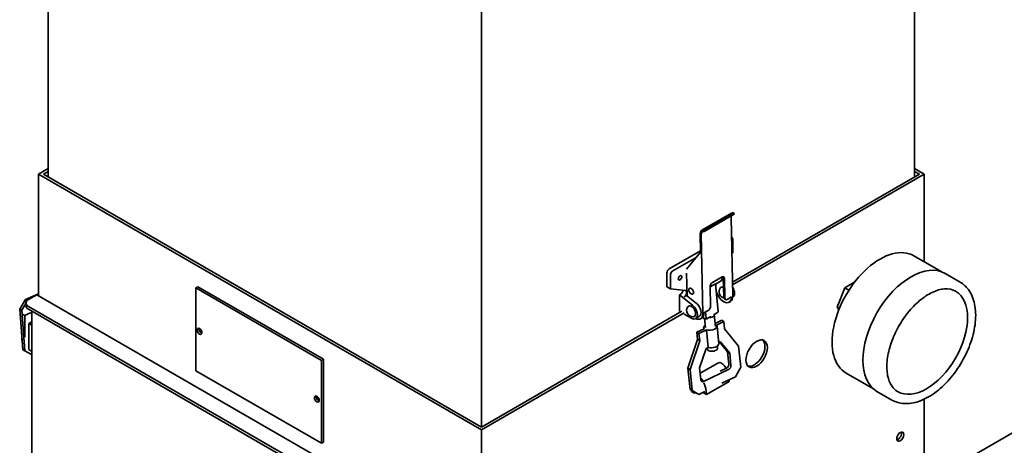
# Model space of a CAD drawing. Header units: millimetres. Extents: x 0 to 7128, y 0 to 5040.
# Tile 10 of 95: x 480 to 945, y 991 to 1192. Entities that reach past the tile are written whole.
import ezdxf

# ---------------------------------------------------------------- set-up
doc = ezdxf.new("R2010")
doc.units = ezdxf.units.MM
doc.header["$LTSCALE"] = 12
doc.layers.add('Spigoli visibili(ISO)', color=7, linetype='Continuous', lineweight=35)

msp = doc.modelspace()

# ---------------------------------------------------------------- linework, layer by layer
at = {"layer": 'Spigoli visibili(ISO)'}
for p, q in [((902.4991, 1333.5315), (902.4991, 1117.6498)), ((492.9428, 1286.9958), (492.9428, 1117.6498)), ((697.721, 1215.3028), (697.721, 999.4211)), ((488.4174, 1118.9562), (492.9428, 1121.569)), ((902.4991, 1121.569), (907.0246, 1118.9562)), ((488.4174, 1118.9562), (488.4174, 1061.4749)), ((697.721, 998.1147), (488.4174, 1118.9562)), ((490.6801, 1118.9562), (492.9428, 1120.2626)), ((697.721, 999.4211), (490.6801, 1118.9562)), ((904.7618, 1118.9562), (816.3881, 1067.9336)), ((907.0246, 1118.9562), (816.4124, 1066.6413)), ((902.4991, 1120.2626), (904.7618, 1118.9562)), ((907.0246, 1118.9562), (907.0246, 1077.523)), ((801.8494, 1092.4041), (815.9916, 1100.5691)), ((802.9368, 1092.5197), (817.0789, 1100.6847)), ((803.0951, 1091.8012), (817.2373, 1099.9662)), ((816.514, 1061.242), (815.8121, 1098.544)), ((817.0789, 1100.6847), (817.2373, 1099.9662)), ((801.1045, 1090.6912), (801.266, 1082.1084)), ((801.67, 1090.379), (802.3719, 1053.0771)), ((802.9368, 1092.5197), (803.0951, 1091.8012)), ((816.1835, 1088.9884), (815.9898, 1089.1002)), ((816.5149, 1081.724), (816.5149, 1088.256)), ((786.5336, 1074.2122), (801.2546, 1082.7114)), ((801.266, 1082.1084), (794.736, 1074.0117)), ((816.1376, 1081.248), (816.5149, 1081.724)), ((915.0104, 1072.9124), (902.0942, 1080.3695)), ((799.2284, 1079.582), (788.2306, 1073.2324)), ((785.4022, 1065.7207), (785.4022, 1072.2526)), ((787.0993, 1071.2728), (787.0993, 1064.7409)), ((794.939, 1061.4286), (794.736, 1072.2147)), ((916.902, 1072.0512), (923.9731, 1067.9687)), ((563.6535, 1065.7207), (562.805, 1065.2308)), ((563.6535, 1065.7207), (623.0505, 1031.4278)), ((785.4022, 1065.7207), (787.0993, 1064.7409)), ((806.024, 1056.5204), (805.8501, 1065.7633)), ((805.8527, 1065.6227), (808.3235, 1067.0492)), ((806.9566, 1067.737), (811.4821, 1070.3497)), ((808.3235, 1067.0492), (809.5936, 1053.9588)), ((810.9842, 1068.5588), (808.3259, 1067.024)), ((808.5962, 1064.9737), (808.5551, 1067.1563)), ((812.2467, 1060.7517), (812.0728, 1069.9947)), ((812.6383, 1069.6825), (812.8122, 1060.4396)), ((869.4909, 1065.2795), (874.1745, 1067.9836)), ((482.2153, 1059.6387), (488.4174, 1062.4597)), ((487.5688, 1061.9648), (483.609, 1059.6786)), ((488.4174, 1062.4547), (487.5688, 1061.9648)), ((698.5695, 940.1435), (487.5688, 1061.9648)), ((562.805, 1065.2308), (562.805, 1026.0389)), ((622.202, 1030.9379), (562.805, 1065.2308)), ((787.0993, 1064.7409), (794.1814, 1063.9837)), ((791.9076, 1062.2914), (791.3419, 1061.9648)), ((797.5293, 1057.0281), (791.3419, 1061.9648)), ((791.3419, 1061.9648), (791.3419, 1054.1264)), ((794.736, 1061.5906), (793.6046, 1060.9374)), ((794.736, 1063.18), (794.736, 1062.9206)), ((794.736, 1061.5906), (799.2264, 1058.0079)), ((809.1689, 1062.4592), (808.7901, 1062.2405)), ((808.8781, 1062.9446), (808.8781, 1063.2712)), ((865.8983, 1056.0201), (869.4909, 1065.2795)), ((871.4633, 1064.1407), (869.4909, 1065.2795)), ((479.5043, 1055.2115), (482.2153, 1059.6387)), ((482.4375, 1057.8045), (480.4893, 1054.6231)), ((482.2153, 1059.6387), (482.9643, 1059.1912)), ((482.4375, 1056.7392), (482.4375, 1058.0456)), ((483.609, 1056.4126), (688.9528, 937.8573)), ((813.1704, 1059.692), (812.6048, 1060.0042)), ((813.9684, 1059.7723), (815.9483, 1060.9154)), ((815.4379, 1058.7678), (814.8723, 1058.4412)), ((816.535, 1060.7869), (816.4993, 1060.7662)), ((480.9194, 1035.9805), (479.5043, 1055.2115)), ((479.5043, 1055.2115), (480.4893, 1054.6231)), ((480.4893, 1054.6231), (481.9044, 1035.392)), ((480.9993, 1052.6937), (481.912, 1052.1668)), ((481.912, 1041.9685), (481.912, 1052.1668)), ((688.9528, 936.5509), (483.609, 1055.1062)), ((485.3061, 972.4767), (485.3061, 1054.1264)), ((792.4733, 1054.1264), (697.721, 999.4211)), ((793.6046, 1053.4732), (697.721, 998.1147)), ((791.3419, 1054.1264), (791.9076, 1053.7998)), ((793.6046, 1052.82), (796.9988, 1050.8604)), ((802.9376, 1053.4037), (804.9175, 1054.5467)), ((803.9368, 1050.6928), (803.6347, 1053.8061)), ((805.8614, 1051.4313), (805.8271, 1051.7842)), ((807.7033, 1052.8674), (807.7375, 1052.5146)), ((809.2163, 1053.3889), (807.8049, 1052.574)), ((807.8079, 1052.5757), (808.3497, 1046.9917)), ((866.9102, 1055.4359), (865.8983, 1056.0201)), ((866.69, 1054.8938), (865.8983, 1056.0201)), ((485.3061, 1049.2274), (483.8919, 1048.4109)), ((483.8919, 1036.0002), (483.8919, 1048.4109)), ((483.8919, 1048.4109), (485.3061, 1047.5944)), ((485.3061, 1035.1837), (485.3061, 1047.5944)), ((798.9988, 1050.6623), (800.6958, 1051.6421)), ((801.8615, 1050.9295), (801.2958, 1050.6029)), ((803.9883, 1050.3717), (802.182, 1051.167)), ((803.164, 1050.7347), (803.5721, 1046.5281)), ((805.4021, 1051.1867), (803.9907, 1050.3718)), ((808.2158, 1048.3711), (811.3505, 1049.8859)), ((812.3527, 1049.3272), (808.8635, 1047.6411)), ((812.3527, 1049.3272), (811.3505, 1049.8859)), ((812.686, 1045.8915), (812.3527, 1049.3272)), ((799.5691, 1044.1927), (803.0583, 1045.8788)), ((800.5713, 1043.6339), (799.5691, 1044.1927)), ((799.9025, 1040.757), (799.5691, 1044.1927)), ((804.0604, 1045.32), (800.5713, 1043.6339)), ((800.5713, 1043.6339), (800.9046, 1040.1982)), ((802.7759, 1046.4509), (802.8415, 1045.774)), ((804.8605, 1037.0744), (804.0604, 1045.32)), ((809.1459, 1047.069), (809.946, 1038.8233)), ((819.3218, 1037.7149), (812.686, 1045.8915)), ((480.4978, 1040.5726), (480.4978, 1041.7108)), ((480.5852, 1040.5221), (480.4978, 1040.5726)), ((795.3769, 1027.1868), (799.9025, 1040.757)), ((800.9046, 1040.1982), (796.379, 1026.628)), ((800.9046, 1040.1982), (799.9025, 1040.757)), ((809.8804, 1039.5002), (810.628, 1039.8614)), ((814.1026, 1034.904), (810.2339, 1039.671)), ((810.628, 1039.8614), (815.1047, 1034.3452)), ((480.9194, 1035.9805), (481.9044, 1035.392)), ((481.9044, 1035.392), (485.0701, 1033.6378)), ((485.3061, 1035.1837), (483.8919, 1036.0002)), ((485.0701, 1033.6378), (485.3061, 1033.7451)), ((800.843, 1027.4534), (803.8961, 1036.6083)), ((803.8961, 1036.6083), (804.8605, 1037.0744)), ((804.5061, 1036.9031), (804.5722, 1036.2211)), ((809.2531, 1037.6816), (809.3498, 1036.6846)), ((815.1047, 1034.3452), (814.1026, 1034.904)), ((814.6576, 1029.1839), (814.1026, 1034.904)), ((815.1047, 1034.3452), (815.6597, 1028.6252)), ((820.2885, 1027.7513), (819.3218, 1037.7149)), ((847.0619, 938.0446), (1016.7675, 1036.0242)), ((623.0505, 1031.4278), (622.202, 1030.9379)), ((622.202, 991.7461), (622.202, 1030.9379)), ((623.0505, 1031.4278), (623.0505, 992.236)), ((801.0966, 1024.8399), (809.4085, 1029.6388)), ((562.805, 1026.0389), (622.202, 991.7461)), ((796.379, 1026.628), (795.3769, 1027.1868)), ((796.3437, 1017.2233), (795.3769, 1027.1868)), ((796.379, 1026.628), (797.3458, 1016.6645)), ((801.398, 1021.7333), (800.843, 1027.4534)), ((814.5529, 1026.6516), (802.7715, 1020.9584)), ((810.5887, 1025.779), (813.5508, 1027.2104)), ((817.8099, 1023.19), (820.2885, 1027.7513)), ((883.0104, 1017.4867), (870.0942, 1024.9439)), ((804.0698, 1014.7713), (814.8178, 1020.9766)), ((811.4269, 1020.1055), (817.8099, 1023.19)), ((797.3458, 1016.6645), (796.3437, 1017.2233)), ((799.4457, 1015.3588), (796.3437, 1017.2233)), ((796.9988, 1016.8295), (796.9988, 1016.241)), ((796.9988, 1016.241), (798.413, 1015.4245)), ((797.3458, 1016.6645), (800.4479, 1014.8)), ((798.413, 1015.4245), (798.413, 1015.9795)), ((798.413, 1015.4245), (798.884, 1015.6964)), ((800.4479, 1014.8), (799.4457, 1015.3588)), ((800.4479, 1014.8), (803.2709, 1016.1642)), ((802.6556, 1015.5878), (804.0698, 1014.7713)), ((884.702, 1016.2791), (891.7731, 1012.1966)), ((907.0246, 1012.5956), (907.0246, 972.664)), ((697.721, 998.1147), (697.721, 940.6334)), ((623.0505, 992.236), (622.202, 991.7461))]:
    msp.add_line(p, q, dxfattribs=at)
for centre, end in [((813.0781, 1063.4098), 254.995031), ((797.8051, 1054.592), 272.846102)]:
    msp.add_arc(centre, 3.0604, 147.153898, end, dxfattribs=at)
for centre, major_axis, ratio, start_param, end_param in [((817.7916, 1097.4514), (1.4, -2.4249), 0.57735027, 3.64322981, 3.94895243), ((817.7916, 1097.4514), (-1.8, 3.1177), 0.57735027, 5.78154815, 6.28318531), ((803.6494, 1089.2864), (-1.8, 3.1177), 0.57735027, 5.78154815, 7.09054508), ((803.6494, 1089.2864), (-1.4, 2.4249), 0.57735027, 5.78154815, 7.09054508), ((815.3835, 1087.6028), (0.8, 1.3856), 0.57735027, 5.49778714, 6.50212105), ((886.0942, 1052.6567), (-16, -27.7128), 0.57735027, 3.14159265, 6.28318531), ((900.802, 1044.1651), (16.1, 27.886), 0.57735027, 0, 3.14159265), ((786.5336, 1072.9058), (-0.8, -1.3856), 0.57735027, 3.92699082, 5.49778714), ((788.2306, 1071.926), (0.8, 1.3856), 0.57735027, 0.78539816, 2.35619449), ((809.5842, 1070.9836), (1.4, -2.4249), 0.57735027, 0, 1.00611472), ((811.5069, 1069.0293), (0.7732, 1.4008), 0.58988957, 5.48656251, 7.05735884), ((810.9414, 1069.3415), (0.7732, 1.4008), 0.58988957, 5.48656251, 5.93390862), ((806.9814, 1066.4165), (-0.7732, -1.4008), 0.58988957, 3.91576619, 5.48656251), ((791.9076, 1063.6214), (-0.7856, -1.4107), 0.57716517, 0.76749569, 2.21547906), ((792.4282, 1063.206), (-11.9911, 8.1775), 0.0811617, 4.67333516, 4.70093169), ((793.6046, 1062.2674), (0.7856, 1.4107), 0.57716517, 3.90908835, 5.47988467), ((793.6046, 1062.5268), (0.8, 1.3856), 0.57735027, 5.49778714, 6.5336284), ((812.2723, 1062.9446), (2.6, -4.5033), 0.57735027, 3.94895243, 7.09054508), ((812.2717, 1062.9442), (-1.42, 2.4595), 0.57735027, 5.55311584, 6.57108854), ((812.8379, 1063.2712), (2.6, -4.5033), 0.57735027, 0, 0.80735978), ((814.535, 1064.251), (2, -3.4641), 0.57735027, 0, 1.62084661), ((908.1559, 1039.9194), (-13.7, -23.7291), 0.57735027, 0, 3.14159265), ((486.4375, 1058.0456), (-4, 0), 0.57735027, 5.49778714, 7.06858347), ((486.4375, 1056.7392), (-4, 0), 0.57735027, 0, 0.78539816), ((796.9988, 1054.1264), (-1.42, 2.4595), 0.57735027, 2.85368942, 6.57108854), ((796.9988, 1054.1264), (2, -3.4641), 0.57735027, 5.49778714, 8.45068688), ((798.6958, 1055.1062), (2, -3.4641), 0.57735027, 0, 2.16750157), ((804.8926, 1055.8672), (-0.7732, -1.4008), 0.58988957, 0.77417353, 2.34496986), ((813.378, 1061.4049), (-0.7732, -1.4008), 0.58988957, 5.48656251, 6.28318531), ((813.9436, 1061.0927), (-0.7732, -1.4008), 0.58988957, 5.48656251, 7.05735884), ((798.6958, 1055.1062), (2.6, -4.5033), 0.57735027, 5.5900254, 7.09054508), ((799.2615, 1055.4328), (2.6, -4.5033), 0.57735027, 0, 0.80735978), ((805.4275, 1052.257), (2.3888, 0.2318), 0.50527791, 4.94108143, 5.95011327), ((808.4662, 1053.8796), (1.1288, 0.0615), 0.61035812, 5.40548161, 6.30901725), ((805.9609, 1046.7599), (-3.185, -0.309), 0.50527791, 5.56045106, 6.66115772), ((803.9407, 1051.2668), (-0.0488, 0.8953), 0.05096875, 2.26388896, 3.1674246), ((805.9609, 1046.7599), (3.185, 0.309), 0.50527791, 4.02492558, 6.66115772), ((805.4275, 1052.257), (2.3888, 0.2318), 0.5052779, 4.93994847, 4.94108143), ((565.3506, 1045.1449), (0.8, -1.3856), 0.57735027, 3.70058252, 5.72419544), ((565.3506, 1045.1449), (-0.7, 1.2124), 0.57735027, 0.50045234, 2.64114031), ((806.761, 1038.5143), (3.185, 0.309), 0.50527791, 4.02492558, 6.28318531), ((826.6972, 1034.6938), (-3.6, -6.2354), 0.57735027, 0.15778878, 2.98380388), ((806.961, 1036.4529), (2.3888, 0.2318), 0.50527791, 3.14159265, 6.28318531), ((811.2823, 1023.0179), (-1.3736, 6.8119), 0.47824938, 5.25814554, 6.44275676), ((813.4174, 1028.5846), (-0.7792, -1.3974), 0.69696077, 0.78186465, 2.35266097), ((814.4195, 1028.0259), (0.7792, 1.3974), 0.69696077, 3.9234573, 5.49425363), ((800.5343, 1016.8125), (1.3736, -6.8119), 0.47824938, 2.15330627, 2.52438641), ((802.6381, 1022.3326), (-0.7792, -1.3974), 0.69696077, 5.49425363, 7.06504995), ((801.636, 1022.8914), (-0.7792, -1.3974), 0.69696077, 0.54037143, 0.70553712), ((800.5343, 1016.8125), (1.3736, -6.8119), 0.47824938, 1.17176847, 2.02422226), ((811.2823, 1023.0179), (-1.3736, 6.8119), 0.47824938, 4.31336112, 4.4273785), ((620.7877, 1013.1383), (0.8, -1.3856), 0.57735027, 3.70058252, 5.72419544), ((620.7877, 1013.1383), (-0.7, 1.2124), 0.57735027, 0.50045234, 2.64114031), ((894.5795, 995.5019), (1.2, 2.0785), 0.57735027, 3.63247533, 5.79230263)]:
    msp.add_ellipse(centre, major_axis=major_axis, ratio=ratio, start_param=start_param, end_param=end_param, dxfattribs=at)
for centre, major_axis in [((791.6247, 1069.9664), (-0.6, -1.0392)), ((796.8563, 1063.6352), (-0.8, 1.3856)), ((796.8563, 1063.6352), (0.8, -1.3856)), ((564.502, 1044.655), (-0.8, 1.3856)), ((827.8286, 1034.0406), (3.6, 6.2354)), ((619.9392, 1012.6484), (-0.8, 1.3856)), ((895.7109, 994.8487), (1.2, 2.0785))]:
    msp.add_ellipse(centre, major_axis=major_axis, ratio=0.57735027, dxfattribs=at)
for points, knots in [([(891.7731, 1012.1966), (893.4999, 1011.1996), (895.4672, 1010.6339), (899.7334, 1010.3714), (902.0446, 1010.7311), (906.8816, 1012.3646), (909.4139, 1013.7177), (914.3479, 1017.271), (916.7466, 1019.4853), (921.1471, 1024.5164), (923.1499, 1027.329), (926.5788, 1033.2758), (928.0059, 1036.4079), (930.1488, 1042.7063), (930.8626, 1045.8714), (931.4805, 1051.95), (931.3811, 1054.8623), (930.3057, 1060.1078), (929.3393, 1062.4557), (926.8491, 1065.8578), (925.5105, 1067.081), (923.9731, 1067.9687)], [3.92699082, 3.92699082, 3.92699082, 3.92699082, 4.20702012, 4.20702012, 4.50777693, 4.50777693, 4.83545336, 4.83545336, 5.16810717, 5.16810717, 5.49877262, 5.49877262, 5.82846401, 5.82846401, 6.15913509, 6.15913509, 6.49178576, 6.49178576, 6.81927249, 6.81927249, 7.06858347, 7.06858347, 7.06858347, 7.06858347]), ([(921.8559, 1063.6485), (920.3868, 1064.4966), (918.626, 1064.8819), (914.8103, 1064.5871), (912.8434, 1064.0374), (908.8463, 1062.1259), (906.8273, 1060.8061), (902.883, 1057.4997), (900.9587, 1055.5121), (897.4107, 1051.0569), (895.7894, 1048.587), (893.0307, 1043.4259), (891.8946, 1040.735), (890.2269, 1035.4289), (889.6937, 1032.8142), (889.2643, 1027.9517), (889.3645, 1025.7032), (890.1339, 1021.7877), (890.8039, 1020.1294), (892.4547, 1017.6811), (893.385, 1016.8086), (894.4559, 1016.1903)], [0.78539816, 0.78539816, 0.78539816, 0.78539816, 1.16209011, 1.16209011, 1.48517273, 1.48517273, 1.79304209, 1.79304209, 2.10194222, 2.10194222, 2.4128327, 2.4128327, 2.72425971, 2.72425971, 3.03454822, 3.03454822, 3.34263146, 3.34263146, 3.65239649, 3.65239649, 3.92699082, 3.92699082, 3.92699082, 3.92699082]), ([(481.912, 1052.1668), (482.3285, 1052.4073), (483.1177, 1052.7933), (484.0654, 1053.1312), (484.7576, 1053.3306), (485.0921, 1053.4103), (485.3061, 1053.4544)], [-6.283185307, -6.283185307, -6.283185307, -6.283185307, -6.021385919, -5.825036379, -5.759586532, -5.634458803, -5.634458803, -5.634458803, -5.634458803]), ([(805.8271, 1051.7842), (805.8315, 1051.7386), (805.8264, 1051.692), (805.8, 1051.5998), (805.7788, 1051.5541), (805.6978, 1051.4231), (805.6206, 1051.3437), (805.4983, 1051.2471), (805.4516, 1051.2154), (805.402, 1051.1868)], [0.335691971, 0.335691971, 0.335691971, 0.335691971, 0.355604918, 0.355604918, 0.375517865, 0.375517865, 0.415343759, 0.415343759, 0.436685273, 0.436685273, 0.436685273, 0.436685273]), ([(807.8048, 1052.574), (807.8022, 1052.5726), (807.7978, 1052.5747), (807.7814, 1052.5912), (807.7642, 1052.6162), (807.7379, 1052.6852), (807.7292, 1052.7136), (807.7141, 1052.7818), (807.7077, 1052.8218), (807.7033, 1052.8674)], [0.234698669, 0.234698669, 0.234698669, 0.234698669, 0.256040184, 0.256040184, 0.295866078, 0.295866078, 0.315779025, 0.315779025, 0.335691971, 0.335691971, 0.335691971, 0.335691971]), ([(807.7235, 1052.0817), (807.7249, 1052.0849), (807.7262, 1052.0885), (807.7273, 1052.0923), (807.7276, 1052.0931), (807.73, 1052.1012), (807.7324, 1052.1114), (807.7369, 1052.1368), (807.7387, 1052.1495), (807.7436, 1052.1911), (807.7455, 1052.2218), (807.7486, 1052.3083), (807.7476, 1052.369), (807.7424, 1052.4588), (807.7402, 1052.4872), (807.7373, 1052.5145)], [-0.0014709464, -0.0014709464, -0.0014709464, -0.0014709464, 0, 0, 0.0004054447, 0.0004054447, 0.0039425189, 0.0039425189, 0.0070811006, 0.0070811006, 0.0141975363, 0.0141975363, 0.0276743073, 0.0276743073, 0.0341819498, 0.0341819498, 0.0341819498, 0.0341819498]), ([(805.8616, 1051.4314), (805.8641, 1051.4033), (805.869, 1051.3758), (805.8908, 1051.2962), (805.914, 1051.249), (805.9646, 1051.1866), (805.9869, 1051.1673), (806.02, 1051.1478), (806.0313, 1051.1424), (806.0487, 1051.1369), (806.0545, 1051.1355), (806.0642, 1051.1339), (806.0682, 1051.1335), (806.0753, 1051.1333), (806.0772, 1051.1335), (806.0788, 1051.1337), (806.0792, 1051.1338), (806.0799, 1051.1339), (806.0802, 1051.1339), (806.0805, 1051.1334)], [0, 0, 0, 0, 0.0121355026, 0.0121355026, 0.0362240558, 0.0362240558, 0.052021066, 0.052021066, 0.0593243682, 0.0593243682, 0.0627463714, 0.0627463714, 0.0649851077, 0.0649851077, 0.0668114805, 0.0668114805, 0.0675524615, 0.0675524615, 0.0680149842, 0.0680149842, 0.0680149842, 0.0680149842])]:
    msp.add_open_spline(points, degree=3, knots=knots, dxfattribs=at)
msp.add_open_spline([(802.6519, 1015.8651), (802.6544, 1015.772), (802.6556, 1015.6795), (802.6556, 1015.5878)], degree=3, dxfattribs=at)

doc.saveas('drawing.dxf')
